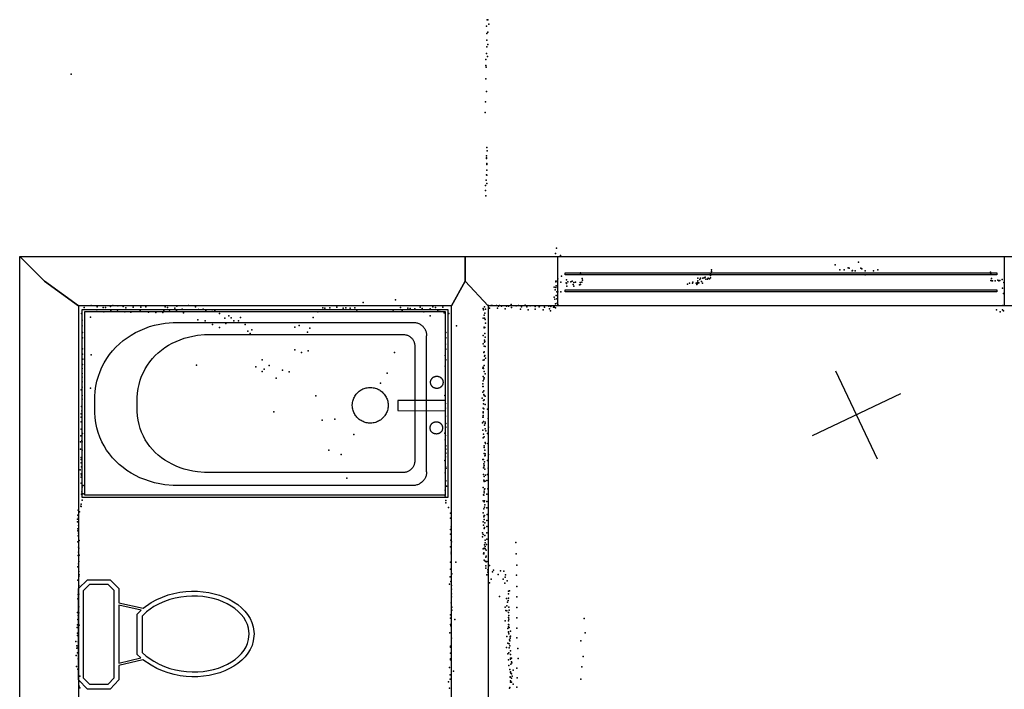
# Model space of a CAD drawing. Header units: millimetres. Extents: x -8027 to 18285, y -18572 to 15071.
# Tile 8 of 19: x -1576 to 2461, y -1631 to 1114. Entities that reach past the tile are written whole.
import ezdxf

# ---------------------------------------------------------------- set-up
doc = ezdxf.new("R2010")
doc.units = ezdxf.units.MM
for name, color, linetype in [('OBJECTS', 8, 'Continuous'), ('P', 9, 'Continuous'), ('PANOS', 10, 'Continuous'), ('ROOMS', 1, 'Continuous'), ('WALLS', 3, 'Continuous'), ('WINDOWS', 6, 'Continuous')]:
    doc.layers.add(name, color=color, linetype=linetype)

# ---------------------------------------------------------------- blocks, each defined once
blk = doc.blocks.new('Toilet_52')
for points in [[(-225.3, 322.7), (-187.7, 360.3)], [(-179.4, 340.3), (-205.3, 314.4)], [(-187.7, 360.3), (186.3, 360.3)], [(178, 340.3), (-179.4, 340.3)], [(203, 315.4), (178, 340.3)], [(186.3, 360.3), (223, 323.6)], [(223, 323.6), (223, 230.5)], [(-225.4, 230.4), (-225.3, 322.7)], [(-205.3, 314.4), (-205.4, 238.9)], [(203, 238.8), (203, 315.4)], [(-187.6, 193.9), (-225.4, 230.4)], [(-205.4, 238.9), (-179.5, 213.9)], [(-179.5, 213.9), (-126.8, 213.9)], [(-126.8, 213.9), (125.8, 214)], [(125.8, 214), (178.1, 213.9)], [(178.1, 213.9), (203, 238.8)], [(223, 230.5), (186.4, 193.9)], [(-129.4, 193.9), (-187.6, 193.9)], [(-104.9, 95.7), (-129.4, 193.9)], [(118.4, 194), (-119.1, 193.9)], [(-119.1, 193.9), (-96.9, 104.7)], [(97.9, 103.3), (118.4, 194)], [(128.6, 194), (106.3, 95.3)], [(186.4, 193.9), (128.6, 194)], [(0.5, -359.8), (-28.3, -356.8), (-46.1, -351.7), (-63, -344.2), (-78.8, -334.4), (-93.7, -322.7), (-107.4, -309.2), (-120, -293.9), (-131.4, -277.2), (-141.7, -259.1), (-150.6, -239.7), (-158.3, -219.2), (-164.6, -197.8), (-169.5, -175.5), (-172.9, -152.6), (-174.9, -129.1), (-175.2, -105.2), (-173.9, -81), (-170.9, -56.7), (-166.1, -32.4), (-159.5, -8.2), (-151, 15.7), (-140.6, 39.1), (-128, 62.1), (-104.9, 95.7)], [(-90, 82.1), (-111.5, 50.8), (-123, 29.5), (-132.7, 7.5), (-140.6, -14.9), (-146.8, -37.6), (-151.2, -60.5), (-154, -83.4), (-155.2, -106.2), (-154.9, -128.8), (-153, -150.9), (-149.7, -172.5), (-145.1, -193.5), (-139.1, -213.6), (-131.9, -232.7), (-123.5, -250.6), (-114, -267.3), (-103.5, -282.6), (-92, -296.4), (-79.7, -308.4), (-66.5, -318.7), (-52.6, -327.1), (-38, -333.4), (-22.8, -337.6), (0.4, -339.7)], [(-96.9, 104.7), (-84.3, 119.2)], [(-75.1, 99.2), (-90, 82.1)], [(-84.3, 119.2), (82, 119.2)], [(73.8, 99.2), (-75.1, 99.2)], [(0.4, -339.7), (23.7, -337.3), (38.9, -332.9), (53.5, -326.4), (67.4, -317.9), (80.5, -307.5), (92.9, -295.3), (104.4, -281.4), (114.8, -266), (124.3, -249.3), (132.7, -231.2), (139.8, -212.1), (145.8, -192), (150.4, -171.1), (153.7, -149.5), (155.5, -127.4), (155.9, -105), (154.7, -82.3), (152, -59.5), (147.6, -36.8), (141.5, -14.2), (133.7, 8), (124.1, 29.7), (112.8, 50.6), (91.7, 81.2)], [(106.3, 95.3), (129.3, 62), (141.7, 39.2), (152, 16.1), (160.4, -7.6), (166.9, -31.5), (171.6, -55.7), (174.6, -79.9), (175.9, -103.9), (175.5, -127.7), (173.6, -151.2), (170.2, -174.1), (165.3, -196.3), (159, -217.7), (151.4, -238.2), (142.5, -257.6), (132.3, -275.8), (120.9, -292.7), (108.3, -308), (94.6, -321.7), (79.9, -333.5), (64, -343.4), (47.2, -351.1), (29.4, -356.5), (0.5, -359.8)], [(91.7, 81.2), (73.8, 99.2)], [(82, 119.2), (97.9, 103.3)]]:
    blk.add_lwpolyline(points)
blk = doc.blocks.new('Bathtub_49')
for points in [[(-749.4, -385), (-749.4, 385.3)], [(-749.4, 385.3), (750, 385.3)], [(-739.4, 375.3), (-739.4, -375)], [(740, 375.3), (-739.4, 375.3)], [(740, -375), (740, 375.3)], [(750, 385.3), (750, -385)], [(-697.9, -3.9), (-698.1, 29.3), (-696.4, 50.7), (-693.3, 71.7), (-689, 92.1), (-683.3, 111.8), (-676.4, 131), (-668.3, 149.5), (-659, 167.2), (-648.6, 184.3), (-637.2, 200.6), (-624.7, 216.1), (-611.2, 230.8), (-596.8, 244.6), (-581.4, 257.6), (-565.2, 269.6), (-548.2, 280.7), (-530.5, 290.8), (-511.9, 299.9), (-492.7, 308), (-472.9, 315), (-452.4, 320.9), (-431.4, 325.7), (-409.8, 329.3), (-376.6, 332.5)], [(-376.6, 332.5), (608.2, 332.5)], [(608.2, 332.5), (613.5, 332.2), (617, 331.7), (620.4, 331.1), (623.7, 330.2), (627, 329.1), (630.1, 327.8), (633.2, 326.4), (636.1, 324.7), (639, 322.9), (641.7, 320.9), (644.3, 318.8), (646.7, 316.5), (649, 314), (651.1, 311.5), (653.1, 308.8), (654.9, 305.9), (656.6, 303), (658, 299.9), (659.3, 296.8), (660.4, 293.5), (661.3, 290.2), (662, 286.8), (662.4, 283.3), (662.7, 277.9)], [(-524.1, -3.9), (-524.2, 24.6), (-522.8, 43), (-520.2, 60.9), (-516.4, 78.3), (-511.6, 95.2), (-505.7, 111.5), (-498.7, 127.2), (-490.8, 142.4), (-481.9, 156.9), (-472, 170.7), (-461.3, 183.9), (-449.7, 196.3), (-437.4, 208), (-424.2, 219), (-410.3, 229.2), (-395.7, 238.6), (-380.4, 247.1), (-364.5, 254.8), (-348, 261.6), (-331, 267.6), (-313.4, 272.6), (-295.3, 276.6), (-276.8, 279.7), (-248.3, 282.4)], [(-248.3, 282.4), (567.8, 282.4)], [(567.8, 282.4), (572.4, 282.2), (575.3, 281.8), (578.2, 281.2), (581, 280.5), (583.8, 279.5), (586.4, 278.5), (589, 277.2), (591.5, 275.8), (593.9, 274.3), (596.2, 272.6), (598.4, 270.8), (600.4, 268.9), (602.4, 266.8), (604.2, 264.6), (605.9, 262.3), (607.4, 259.9), (608.8, 257.5), (610, 254.9), (611.1, 252.2), (612, 249.5), (612.8, 246.6), (613.3, 243.7), (613.7, 240.8), (613.9, 236.3)], [(662.7, -280), (662.7, 277.9)], [(613.9, 236.3), (613.9, -234.9)], [(678.7, 86.8), (678.8, 89.3), (679.1, 90.9), (679.4, 92.5), (679.8, 94.1), (680.4, 95.6), (681, 97), (681.7, 98.5), (682.5, 99.8), (683.3, 101.1), (684.3, 102.4), (685.3, 103.5), (686.4, 104.7), (687.5, 105.7), (688.7, 106.7), (690, 107.6), (691.3, 108.4), (692.7, 109.2), (694.2, 109.8), (695.6, 110.4), (697.1, 110.9), (698.7, 111.3), (700.3, 111.6), (701.9, 111.8), (704.4, 111.8)], [(704.4, 61.8), (701.9, 61.9), (700.3, 62.1), (698.7, 62.4), (697.1, 62.8), (695.6, 63.3), (694.2, 63.8), (692.7, 64.5), (691.3, 65.3), (690, 66.1), (688.7, 67), (687.5, 68), (686.4, 69), (685.3, 70.1), (684.3, 71.3), (683.3, 72.6), (682.5, 73.9), (681.7, 75.2), (681, 76.6), (680.4, 78.1), (679.8, 79.6), (679.4, 81.2), (679.1, 82.7), (678.8, 84.4), (678.7, 86.8)], [(704.4, 111.8), (706.9, 111.8), (708.5, 111.6), (710.1, 111.3), (711.7, 110.9), (713.2, 110.4), (714.7, 109.8), (716.1, 109.2), (717.5, 108.4), (718.8, 107.6), (720.1, 106.7), (721.3, 105.7), (722.4, 104.7), (723.5, 103.5), (724.5, 102.4), (725.5, 101.1), (726.4, 99.8), (727.1, 98.5), (727.8, 97), (728.5, 95.6), (729, 94.1), (729.4, 92.5), (729.7, 90.9), (730, 89.3), (730.1, 86.8)], [(730.1, 86.8), (730, 84.4), (729.7, 82.7), (729.4, 81.2), (729, 79.6), (728.5, 78.1), (727.8, 76.6), (727.1, 75.2), (726.4, 73.9), (725.5, 72.6), (724.5, 71.3), (723.5, 70.1), (722.4, 69), (721.3, 68), (720.1, 67), (718.8, 66.1), (717.5, 65.3), (716.1, 64.5), (714.7, 63.8), (713.2, 63.3), (711.7, 62.8), (710.1, 62.4), (708.5, 62.1), (706.9, 61.9), (704.4, 61.8)], [(358, -7.4), (358.4, -0.2), (359, 4.5), (359.9, 9.1), (361.1, 13.5), (362.6, 17.9), (364.3, 22.1), (366.3, 26.2), (368.5, 30.2), (370.9, 34), (373.6, 37.6), (376.4, 41.1), (379.5, 44.4), (382.8, 47.5), (386.3, 50.3), (389.9, 53), (393.7, 55.5), (397.6, 57.7), (401.7, 59.6), (406, 61.3), (410.3, 62.8), (414.8, 64), (419.4, 64.9), (424.1, 65.5), (431.2, 65.8)], [(431.2, 65.8), (438.4, 65.5), (443.1, 64.9), (447.7, 64), (452.2, 62.8), (456.6, 61.4), (460.8, 59.6), (464.9, 57.7), (468.9, 55.5), (472.7, 53), (476.4, 50.4), (479.8, 47.5), (483.1, 44.4), (486.2, 41.2), (489.1, 37.7), (491.8, 34.1), (494.3, 30.3), (496.5, 26.3), (498.5, 22.2), (500.2, 18), (501.7, 13.6), (502.9, 9.1), (503.8, 4.6), (504.5, -0.1), (504.8, -7.3)], [(544.7, 12.9), (544.7, -29.1)], [(740.2, 12.9), (544.7, 12.9)], [(-376.6, -336.4), (-410, -333.2), (-431.6, -329.6), (-452.7, -324.9), (-473.3, -319), (-493.2, -312.2), (-512.5, -304.3), (-531, -295.4), (-548.9, -285.5), (-565.9, -274.7), (-582.1, -262.9), (-597.5, -250.2), (-611.9, -236.7), (-625.4, -222.3), (-637.8, -207), (-649.3, -191), (-659.6, -174.2), (-668.9, -156.7), (-676.9, -138.4), (-683.8, -119.4), (-689.4, -99.8), (-693.7, -79.5), (-696.6, -58.7), (-698.2, -37.2), (-697.9, -3.9)], [(-248.3, -283), (-276.8, -280.4), (-295.3, -277.4), (-313.4, -273.6), (-331, -268.8), (-348, -263.2), (-364.5, -256.7), (-380.4, -249.3), (-395.7, -241.1), (-410.3, -232.1), (-424.2, -222.4), (-437.4, -211.8), (-449.8, -200.5), (-461.3, -188.5), (-472, -175.8), (-481.9, -162.4), (-490.8, -148.3), (-498.7, -133.5), (-505.7, -118.1), (-511.6, -102.1), (-516.5, -85.5), (-520.2, -68.3), (-522.8, -50.6), (-524.2, -32.3), (-524.1, -3.9)], [(431.4, -80.4), (424.2, -80.1), (419.6, -79.5), (415, -78.6), (410.5, -77.4), (406.1, -76), (401.9, -74.3), (397.8, -72.3), (393.8, -70.1), (390, -67.7), (386.4, -65), (382.9, -62.2), (379.6, -59.1), (376.5, -55.8), (373.6, -52.4), (371, -48.8), (368.5, -45), (366.3, -41), (364.3, -36.9), (362.6, -32.7), (361.1, -28.3), (359.9, -23.9), (359, -19.3), (358.4, -14.6), (358, -7.4)], [(504.8, -7.3), (504.5, -14.5), (503.8, -19.2), (502.9, -23.8), (501.7, -28.2), (500.3, -32.6), (498.5, -36.8), (496.6, -40.9), (494.3, -44.9), (491.9, -48.7), (489.2, -52.3), (486.3, -55.8), (483.2, -59), (480, -62.1), (476.5, -65), (472.8, -67.7), (469, -70.1), (465.1, -72.3), (461, -74.3), (456.7, -76), (452.4, -77.4), (447.9, -78.6), (443.3, -79.5), (438.6, -80.1), (431.4, -80.4)], [(544.7, -29.1), (740.1, -29.6)], [(676.6, -100.1), (676.8, -97.6), (677, -96), (677.4, -94.4), (677.8, -92.8), (678.3, -91.3), (678.9, -89.9), (679.6, -88.5), (680.4, -87.1), (681.3, -85.8), (682.2, -84.5), (683.2, -83.4), (684.3, -82.2), (685.5, -81.2), (686.7, -80.2), (688, -79.3), (689.3, -78.5), (690.7, -77.7), (692.1, -77.1), (693.6, -76.5), (695.1, -76), (696.6, -75.6), (698.2, -75.3), (699.9, -75.1), (702.4, -75.1)], [(702.4, -75.1), (704.8, -75.1), (706.5, -75.3), (708.1, -75.6), (709.6, -76), (711.1, -76.5), (712.6, -77.1), (714, -77.7), (715.4, -78.5), (716.8, -79.3), (718, -80.2), (719.2, -81.2), (720.4, -82.2), (721.5, -83.4), (722.5, -84.5), (723.4, -85.8), (724.3, -87.1), (725.1, -88.5), (725.8, -89.9), (726.4, -91.3), (726.9, -92.8), (727.4, -94.4), (727.7, -96), (727.9, -97.6), (728.1, -100.1)], [(702.4, -125.1), (699.9, -125), (698.2, -124.8), (696.6, -124.5), (695.1, -124.1), (693.6, -123.6), (692.1, -123.1), (690.7, -122.4), (689.3, -121.7), (688, -120.8), (686.7, -119.9), (685.5, -118.9), (684.3, -117.9), (683.2, -116.8), (682.2, -115.6), (681.3, -114.3), (680.4, -113), (679.6, -111.7), (678.9, -110.3), (678.3, -108.8), (677.8, -107.3), (677.4, -105.8), (677, -104.2), (676.8, -102.6), (676.6, -100.1)], [(728.1, -100.1), (727.9, -102.6), (727.7, -104.2), (727.4, -105.8), (726.9, -107.3), (726.4, -108.8), (725.8, -110.3), (725.1, -111.7), (724.3, -113), (723.4, -114.3), (722.5, -115.6), (721.5, -116.8), (720.4, -117.9), (719.2, -118.9), (718, -119.9), (716.8, -120.8), (715.4, -121.7), (714, -122.4), (712.6, -123.1), (711.1, -123.6), (709.6, -124.1), (708.1, -124.5), (706.5, -124.8), (704.8, -125), (702.4, -125.1)], [(613.9, -234.9), (613.7, -239.6), (613.3, -242.7), (612.7, -245.7), (611.9, -248.6), (611, -251.5), (609.9, -254.3), (608.6, -257), (607.1, -259.6), (605.5, -262.1), (603.8, -264.5), (601.9, -266.7), (599.8, -268.9), (597.7, -270.9), (595.4, -272.8), (593, -274.6), (590.5, -276.2), (587.9, -277.6), (585.2, -278.9), (582.4, -280.1), (579.6, -281), (576.6, -281.8), (573.6, -282.4), (570.5, -282.8), (565.8, -283)], [(662.7, -280), (662.4, -285.5), (661.9, -289.1), (661.2, -292.7), (660.3, -296.1), (659.2, -299.5), (657.9, -302.7), (656.4, -305.9), (654.7, -309), (652.8, -311.9), (650.7, -314.7), (648.5, -317.4), (646.1, -319.9), (643.6, -322.3), (640.9, -324.5), (638.1, -326.5), (635.2, -328.4), (632.1, -330.1), (629, -331.6), (625.7, -333), (622.3, -334.1), (618.9, -335), (615.3, -335.7), (611.7, -336.2), (606.2, -336.4)], [(565.8, -283), (-248.3, -283)], [(606.2, -336.4), (-376.6, -336.4)], [(750, -385), (-749.4, -385)], [(-739.4, -375), (740, -375)]]:
    blk.add_lwpolyline(points)
blk = doc.blocks.new('1-Standard_55')
for points in [[(-590, 42.9766), (589.999, 42.9766), (589.999, 32.9766), (-590, 32.9766), (-590, 42.9766)], [(-590.014, -44.0958), (589.985, -44.0958), (589.985, -54.0958), (-590.014, -54.0958), (-590.014, -44.0958)]]:
    blk.add_lwpolyline(points)

msp = doc.modelspace()

# ---------------------------------------------------------------- linework, layer by layer
at = {"layer": 'P'}
for p in [(341, 1113), (343, 1114), (348, 1095), (338, 1088), (339, 1058), (343, 1063), (339, 1030), (343, 1012), (338, 976), (339, 1003), (335, 951), (342, 963), (-1364, 891), (335, 926), (337, 920), (336, 871), (338, 820), (334, 777), (332, 734), (339, 590), (341, 577), (338, 556), (338, 548), (338, 545), (339, 524), (340, 520), (340, 497), (337, 456), (338, 478), (339, 476), (334, 434), (334, 414), (340, 442), (335, 392), (625, 178), (621, 156), (641, 147), (1260, 88), (1260, 82), (1768, 109), (1786, 88), (1804, 89), (1821, 97), (1825, 96), (1837, 85), (1838, 86), (1850, 85), (1863, 120), (1873, 96), (1877, 93), (1890, 85), (1925, 85), (1943, 88), (622, 42), (624, 42), (630, 51), (645, 62), (666, 48), (690, 42), (723, 72), (724, 76), (730, 53), (732, 46), (1204, 54), (1205, 44), (1213, 49), (1216, 54), (1219, 41), (1225, 54), (1231, 56), (1234, 58), (1238, 50), (1244, 50), (1247, 55), (1253, 51), (1256, 66), (1256, 56), (1257, 73), (1890, 68), (2405, 79), (2406, 73), (2406, 45), (2408, 53), (2410, 43), (2412, 43), (2424, 44), (2435, 46), (2438, 44), (2442, 45), (2452, 49), (615, 17), (619, 7), (622, 39), (623, 16), (624, 23), (643, 38), (665, 35), (666, 33), (668, 22), (671, 40), (684, 40), (693, 29), (696, 36), (696, 21), (703, 38), (720, 27), (722, 36), (724, 28), (729, 38), (1162, 30), (1171, 34), (1183, 34), (1184, 38), (1198, 34), (1200, 28), (1203, 36), (1203, 33), (1209, 35), (1223, 34), (2454, 14), (2459, 36), (-35, -35), (616, -24), (618, -32), (624, -16), (626, -30), (627, -1), (630, -2), (643, -1), (2457, -8), (-1311, -66), (-1282, -57), (-1258, -63), (-1234, -66), (-1224, -66), (-1203, -62), (-1202, -78), (-1194, -58), (-1173, -59), (-1151, -62), (-1140, -67), (-1110, -64), (-1082, -80), (-1079, -65), (-1058, -63), (-985, -80), (-979, -63), (-969, -66), (-940, -69), (-933, -80), (-932, -61), (-909, -73), (-883, -58), (-855, -63), (-843, -74), (-824, -73), (-813, -78), (-786, -76), (-776, -80), (-333, -67), (-324, -69), (-304, -67), (-276, -64), (-249, -68), (-239, -67), (-221, -68), (-201, -67), (-193, -77), (-168, -46), (-45, -77), (-15, -66), (-8, -79), (15, -68), (25, -70), (44, -71), (66, -64), (75, -70), (107, -71), (118, -63), (129, -66), (138, -78), (159, -64), (325, -70), (326, -75), (330, -63), (334, -72), (347, -58), (351, -68), (357, -57), (362, -57), (379, -58), (383, -69), (388, -60), (392, -57), (399, -60), (415, -71), (420, -60), (428, -61), (439, -54), (441, -66), (460, -59), (470, -58), (477, -73), (481, -63), (496, -56), (503, -63), (504, -61), (509, -75), (517, -59), (537, -62), (537, -72), (554, -63), (556, -60), (570, -75), (575, -59), (576, -64), (594, -60), (597, -71), (601, -79), (602, -62), (613, -65), (615, -64), (616, -62), (621, -51), (621, -67), (628, -48), (630, -53), (2429, -76), (2454, -75), (2455, -58), (2457, -79), (-1322, -91), (-1319, -118), (-1285, -105), (-1259, -82), (-1231, -84), (-1174, -81), (-1145, -84), (-1120, -85), (-1047, -85), (-1018, -87), (-989, -86), (-961, -81), (-904, -88), (-845, -116), (-815, -121), (-756, -90), (-734, -109), (-718, -100), (-708, -108), (-698, -120), (-679, -120), (-670, -107), (-372, -107), (-353, -84), (81, -84), (107, -100), (147, -82), (164, -88), (184, -91), (325, -109), (329, -97), (330, -109), (331, -89), (333, -115), (2444, -84), (-1320, -141), (-785, -136), (-757, -148), (-731, -131), (-651, -135), (-624, -158), (-447, -147), (-430, -140), (-386, -151), (215, -141), (328, -147), (329, -149), (331, -148), (334, -130), (-1318, -168), (-1318, -190), (-640, -163), (-631, -172), (-396, -167), (171, -168), (171, -190), (325, -180), (330, -200), (331, -172), (333, -187), (-1318, -235), (-447, -239), (170, -216), (171, -237), (325, -215), (329, -224), (330, -208), (331, -205), (333, -226), (-1318, -257), (-1317, -278), (-1283, -260), (-581, -280), (-420, -250), (-393, -243), (-39, -250), (169, -263), (171, -281), (324, -282), (327, -251), (328, -280), (329, -248), (330, -265), (331, -262), (334, -274), (-1320, -316), (-1318, -299), (-851, -302), (-607, -309), (-574, -319), (-553, -303), (169, -306), (323, -314), (325, -311), (326, -316), (328, -303), (-1320, -336), (-1320, -351), (-582, -328), (-524, -355), (-498, -323), (-471, -329), (-69, -335), (325, -349), (327, -359), (328, -328), (328, -354), (333, -338), (-1323, -403), (-1320, -371), (-1319, -392), (-1285, -396), (-97, -376), (323, -379), (323, -390), (325, -367), (325, -390), (-1320, -441), (-1319, -426), (-362, -428), (167, -427), (321, -438), (323, -413), (327, -407), (327, -422), (328, -426), (333, -429), (-1322, -472), (170, -460), (170, -479), (324, -478), (326, -447), (326, -461), (327, -481), (329, -445), (332, -464), (342, -482), (-1324, -516), (-1323, -502), (-1321, -489), (-534, -493), (-284, -524), (170, -512), (323, -515), (324, -508), (325, -493), (325, -497), (325, -516), (345, -521), (-1323, -534), (-1323, -565), (-335, -528), (171, -542), (172, -557), (322, -538), (326, -533), (330, -548), (332, -536), (332, -541), (333, -563), (346, -556), (-1325, -592), (-1318, -582), (-206, -587), (167, -581), (170, -591), (323, -569), (324, -600), (326, -585), (328, -596), (335, -572), (342, -582), (-1326, -617), (-1321, -611), (-1320, -617), (169, -608), (172, -633), (328, -633), (329, -640), (332, -619), (334, -623), (343, -623), (-1326, -646), (-1324, -681), (-1320, -651), (-308, -651), (-257, -668), (170, -678), (171, -647), (171, -663), (329, -665), (331, -651), (331, -674), (332, -666), (332, -673), (347, -669), (-1324, -689), (-1324, -702), (-1322, -719), (168, -693), (170, -718), (173, -725), (323, -689), (326, -689), (326, -723), (327, -707), (327, -721), (329, -714), (330, -698), (342, -693), (345, -724), (-1327, -732), (-1323, -748), (-1323, -762), (-1322, -753), (-234, -766), (169, -743), (326, -750), (329, -758), (331, -729), (334, -753), (342, -751), (-1323, -786), (-1319, -802), (-1316, -795), (172, -776), (174, -798), (324, -804), (327, -774), (328, -779), (332, -778), (340, -775), (-1322, -831), (-1321, -822), (-1316, -830), (169, -815), (169, -838), (326, -834), (327, -835), (328, -819), (328, -825), (330, -811), (331, -809), (340, -831), (343, -809), (-1325, -880), (-1324, -872), (-1323, -881), (-1320, -856), (-1320, -856), (171, -857), (172, -867), (182, -886), (325, -859), (328, -863), (330, -859), (330, -885), (331, -875), (340, -861), (340, -887), (-1337, -917), (-1336, -897), (-1334, -926), (-1330, -903), (190, -909), (325, -908), (327, -891), (327, -924), (328, -919), (330, -918), (341, -914), (-1339, -933), (-1338, -944), (-1334, -959), (190, -930), (193, -965), (324, -944), (326, -958), (329, -935), (330, -968), (331, -948), (339, -939), (340, -963), (-1337, -973), (-1337, -982), (-1336, -1002), (-1334, -991), (190, -976), (191, -995), (322, -989), (322, -1006), (324, -996), (328, -972), (331, -1001), (339, -989), (-1337, -1026), (-1334, -1049), (-1332, -1021), (190, -1047), (192, -1020), (195, -1026), (330, -1039), (333, -1019), (333, -1030), (333, -1046), (338, -1037), (340, -1015), (459, -1029), (-1336, -1083), (-1335, -1069), (-1333, -1053), (-1332, -1081), (193, -1069), (193, -1076), (325, -1055), (326, -1076), (327, -1072), (327, -1075), (328, -1052), (333, -1055), (337, -1060), (337, -1085), (460, -1076), (-1337, -1129), (-1334, -1116), (-1333, -1107), (191, -1110), (213, -1110), (328, -1101), (332, -1106), (335, -1090), (336, -1125), (337, -1108), (339, -1107), (350, -1124), (462, -1122), (-1333, -1148), (-1333, -1169), (-1332, -1162), (-1332, -1162), (189, -1170), (191, -1139), (196, -1157), (335, -1134), (339, -1162), (344, -1141), (344, -1151), (363, -1150), (367, -1143), (386, -1161), (396, -1146), (409, -1147), (416, -1162), (461, -1163), (-1337, -1183), (-1333, -1205), (187, -1200), (192, -1189), (195, -1206), (350, -1195), (357, -1180), (407, -1180), (413, -1196), (415, -1172), (423, -1187), (462, -1209), (-1336, -1242), (-1335, -1229), (-1333, -1214), (-1333, -1241), (194, -1221), (194, -1239), (391, -1250), (391, -1251), (428, -1239), (429, -1229), (432, -1228), (-1337, -1260), (-1334, -1268), (-1334, -1287), (193, -1277), (194, -1252), (420, -1259), (421, -1289), (424, -1274), (427, -1267), (429, -1257), (462, -1252), (-1338, -1316), (-1336, -1329), (-1333, -1293), (-1333, -1318), (191, -1326), (196, -1294), (196, -1306), (415, -1294), (418, -1308), (422, -1309), (428, -1316), (430, -1295), (430, -1328), (431, -1306), (463, -1296), (-1339, -1367), (-1337, -1345), (-1335, -1343), (-1332, -1368), (190, -1339), (191, -1366), (192, -1371), (208, -1345), (414, -1350), (428, -1351), (429, -1337), (429, -1366), (430, -1344), (430, -1344), (430, -1367), (463, -1338), (739, -1341), (-1340, -1377), (-1339, -1401), (-1339, -1411), (-1335, -1390), (188, -1400), (426, -1382), (428, -1397), (429, -1375), (429, -1396), (430, -1404), (431, -1377), (436, -1393), (463, -1381), (742, -1399), (-1346, -1435), (-1341, -1453), (-1336, -1437), (-1334, -1415), (195, -1422), (421, -1415), (426, -1442), (431, -1444), (432, -1428), (434, -1432), (434, -1453), (435, -1414), (435, -1422), (436, -1413), (463, -1420), (725, -1432), (-1344, -1493), (-1342, -1462), (-1338, -1481), (-1336, -1458), (190, -1454), (190, -1483), (191, -1458), (420, -1460), (425, -1485), (430, -1481), (431, -1461), (436, -1474), (436, -1489), (437, -1474), (466, -1464), (-1336, -1506), (-1335, -1515), (-1334, -1530), (191, -1506), (191, -1510), (429, -1510), (430, -1533), (437, -1504), (437, -1508), (438, -1528), (440, -1503), (441, -1519), (442, -1523), (468, -1505), (735, -1497), (-1343, -1537), (-1337, -1549), (-1335, -1551), (-1335, -1572), (187, -1542), (189, -1572), (203, -1557), (434, -1550), (436, -1559), (437, -1562), (438, -1565), (441, -1568), (448, -1552), (463, -1544), (729, -1539), (-1335, -1591), (-1333, -1601), (-1330, -1598), (-1329, -1577), (183, -1600), (189, -1590), (435, -1580), (435, -1581), (436, -1596), (436, -1602), (440, -1585), (441, -1602), (444, -1577), (447, -1610), (464, -1584), (725, -1589), (-1332, -1618), (-1329, -1625), (187, -1627), (433, -1626), (434, -1623), (463, -1622)]:
    msp.add_point(p, dxfattribs=at)
at = {"layer": 'PANOS'}
for points in [[(1768.3, -324.8), (1939.8, -686.2)], [(2034.7, -419.7), (1673.4, -591.3)]]:
    msp.add_lwpolyline(points, dxfattribs=at)
at = {"layer": 'ROOMS'}
for points in [[(195, -59.5), (-1334.6, -59.5), (-1334.6, -4136.3), (195, -4136.3), (195, -59.5)], [(345, -4127.3), (2471.5, -4127.3), (2471.5, -4127.6), (5008.5, -4127.6), (5008.5, -632.2), (2815.9, -632.2), (2815.9, -59.5), (345, -59.5), (345, -4127.3)]]:
    msp.add_lwpolyline(points, close=True, dxfattribs=at)
at = {"layer": 'WALLS'}
for points in [[(-1334.6, -59.5), (-1334.6, -4136.3), (-1474.1, -4191.1), (-1575.6, -4191.1), (-1575.6, 143.5), (-1474.1, 42), (-1334.6, -59.5)], [(195, -59.5), (-1334.6, -59.5), (-1474.1, 42), (-1575.6, 143.5), (250, 143.5), (250, 42), (195, -59.5)], [(250, 143.5), (2712.6, 143.5), (2873.3, 42), (2815.9, -59.5), (345, -59.5), (250, 42), (250, 143.5)], [(345, -59.5), (345, -4127.3), (250, -4191.1), (195, -4136.3), (195, -59.5), (250, 42), (345, -59.5)]]:
    msp.add_lwpolyline(points, dxfattribs=at)
at = {"layer": 'WINDOWS'}
msp.add_lwpolyline([(631.1, 143.5), (2459.9, 143.5), (2459.9, -59.5), (631.1, -59.5), (631.1, 143.5)], dxfattribs=at)

# ---------------------------------------------------------------- block references
at = {"layer": 'OBJECTS'}
msp.add_blockref('Bathtub_49', (-569.9, -459.4), dxfattribs=at)
at = {"layer": 'OBJECTS', "rotation": 90}
msp.add_blockref('Toilet_52', (-974.6, -1404.7), dxfattribs=at)
at = {"layer": 'WINDOWS', "xscale": 1.5, "yscale": 0.8}
msp.add_blockref('1-Standard_55', (1545.5, 42), dxfattribs=at)

doc.saveas('drawing.dxf')
